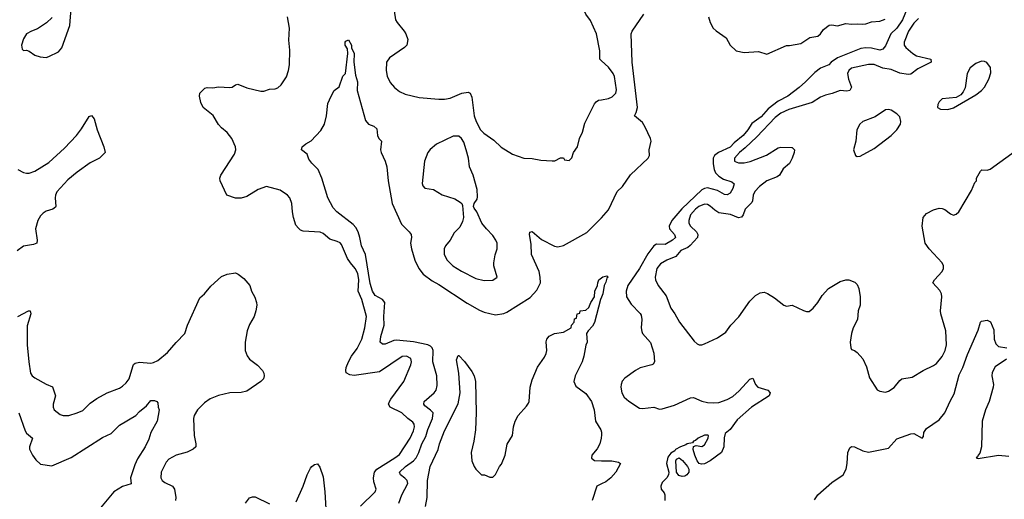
# Model space of a CAD drawing. Header units: inches. Extents: x 1603819 to 1745079, y 385938 to 533966.
# Tile 51 of 256: x 1635883 to 1642850, y 415618 to 419010. Entities that reach past the tile are written whole.
import ezdxf

# ---------------------------------------------------------------- set-up
doc = ezdxf.new("R2010")
doc.units = ezdxf.units.IN
doc.header["$MEASUREMENT"] = 0
doc.layers.add('B6431', color=7, linetype='Continuous')
doc.layers.add('B6441', color=7, linetype='Continuous')

msp = doc.modelspace()

# ---------------------------------------------------------------- linework, layer by layer
at = {"layer": 'B6431', "color": 5}
for points, elevation in [([(1640000, 418719.5), (1639988.7, 418730), (1639987.6, 418790), (1639963.5, 418910), (1639923.3, 419003.3), (1639888.2, 419050), (1639879.7, 419070), (1639880.7, 419150), (1639897, 419190), (1639927.2, 419232.8), (1640000, 419267.5)], 380), ([(1636113.8, 419026.2), (1636073.2, 418986.8), (1636010, 418944.7), (1635966, 418930), (1635930.8, 418910), (1635910, 418874), (1635896.3, 418830), (1635901.4, 418801.4), (1635910, 418791.3), (1635930, 418794.8), (1635950, 418788.2), (1635990, 418759.6), (1636027.1, 418747.1), (1636070, 418743), (1636090, 418749.3), (1636158, 418782), (1636180.4, 418810), (1636238, 418970), (1636246.6, 419090)], 420), ([(1638294, 415570), (1638397.2, 415670), (1638405.1, 415690), (1638390, 415741.2), (1638386.8, 415770), (1638394.6, 415810), (1638410, 415830.2), (1638537.7, 415910), (1638570, 415935.6), (1638646.3, 416050), (1638670, 416102.4), (1638676.5, 416130), (1638675.1, 416150), (1638663.9, 416163.9), (1638628.7, 416188.7), (1638587.7, 416230), (1638503.5, 416270), (1638493.8, 416290), (1638498.8, 416310), (1638510, 416327.1), (1638601.5, 416450), (1638651.8, 416570), (1638655.3, 416590), (1638650, 416613), (1638619, 416630), (1638590, 416627.6), (1638430, 416519.7), (1638250, 416493.7), (1638218.5, 416498.5), (1638193.3, 416513.3), (1638189.8, 416530), (1638194.2, 416550), (1638210.7, 416590), (1638231.6, 416630), (1638270, 416684.9), (1638303.5, 416750), (1638324.9, 416830), (1638336, 416910), (1638303.9, 417030), (1638277.7, 417090), (1638282.5, 417170), (1638275.5, 417215.5), (1638257.9, 417250), (1638222.7, 417290), (1638202.1, 417322.1), (1638159.5, 417419.6), (1638150, 417430.9), (1638130, 417442), (1638078.4, 417458.4), (1638030, 417497.8), (1638010, 417506.2), (1637890, 417514.3), (1637870, 417522.4), (1637854.9, 417534.9), (1637837.6, 417557.6), (1637819.7, 417610), (1637812.6, 417650), (1637809.7, 417710), (1637795.4, 417750), (1637778, 417770), (1637725.2, 417805.2), (1637630, 417831.1), (1637570, 417809.7), (1637490, 417759.2), (1637450, 417746.9), (1637410, 417746.9), (1637349.4, 417770), (1637300.9, 417870), (1637298, 417890), (1637307.3, 417910), (1637402, 418058), (1637412.4, 418090), (1637411.1, 418110), (1637384, 418170), (1637351.4, 418211.4), (1637310, 418245.3), (1637290, 418268.4), (1637252.3, 418332.3), (1637180.5, 418390), (1637164.5, 418424.5), (1637154.7, 418470), (1637158.4, 418490), (1637193.1, 418526.9), (1637209.7, 418530.3), (1637250, 418528.4), (1637290, 418534.9), (1637370, 418530.4), (1637387.2, 418532.8), (1637409.7, 418550.3), (1637426.5, 418553.5), (1637490, 418528), (1637590, 418505.5), (1637610, 418504.9), (1637650, 418518), (1637690, 418520.7), (1637710, 418527.7), (1637732.7, 418550), (1637770, 418606), (1637785.6, 418650), (1637792.8, 418690), (1637793.9, 418793.9), (1637786.3, 418866.3), (1637791.5, 418950), (1637778.9, 419030)], 380), ([(1638532.1, 419072.1), (1638543.1, 419010), (1638554, 418990), (1638604.4, 418930), (1638616.4, 418910), (1638630.4, 418869.6), (1638622, 418830), (1638607.1, 418812.9), (1638499.9, 418740.1), (1638479.5, 418710), (1638475.6, 418650), (1638482.4, 418610), (1638504.9, 418564.9), (1638534, 418530), (1638570, 418501.6), (1638610, 418484.2), (1638710, 418459.6), (1638849, 418449), (1638890, 418449), (1638930, 418455.6), (1639010.7, 418490.7), (1639057.3, 418497.3), (1639071, 418490), (1639081.4, 418461.4), (1639099.3, 418330), (1639113, 418290), (1639144.9, 418230), (1639167.2, 418207.2), (1639238.6, 418158.6), (1639290, 418107.7), (1639370, 418059.1), (1639450, 418030.5), (1639510, 418027.7), (1639570, 418016.3), (1639650, 418011), (1639670, 418011.3), (1639710, 418032), (1639730, 418032), (1639738, 418018), (1639770, 418014), (1639790, 418034), (1639802, 418070), (1639829.2, 418110.8), (1639843.7, 418170), (1639864.8, 418215.2), (1639882, 418278), (1639950, 418414.8), (1639962.7, 418430), (1639979.7, 418440.3), (1640000, 418444.1)], 380), ([(1638565, 415590), (1638587.9, 415650), (1638629.1, 415730), (1638625.2, 415750), (1638608.5, 415768.5), (1638576.8, 415790), (1638570.8, 415810), (1638613.2, 415850), (1638670.7, 415889.3), (1638687.9, 415910), (1638708.4, 415950), (1638729.4, 416010), (1638757.5, 416062.5), (1638770, 416111.3), (1638803.9, 416190), (1638808.4, 416228.4), (1638790, 416248.9), (1638750, 416278.3), (1638741.8, 416290), (1638745.6, 416310), (1638816.4, 416370), (1638830.8, 416390), (1638837.4, 416422.6), (1638835.6, 416490), (1638805.4, 416590), (1638808.1, 416670), (1638801.3, 416690), (1638790, 416700.9), (1638770, 416709.9), (1638670, 416732.5), (1638550, 416743.7), (1638530, 416742), (1638470, 416715.4), (1638450, 416715.6), (1638434.8, 416730), (1638438.8, 416770), (1638461.4, 416850), (1638459.3, 416910), (1638465.7, 417010), (1638449.8, 417030), (1638399.4, 417059.4), (1638380.5, 417090), (1638363.9, 417143.9), (1638329.2, 417349.2), (1638301, 417410), (1638289.9, 417470), (1638277, 417510), (1638260.4, 417540.4), (1638242.1, 417562.1), (1638127.6, 417650), (1638100.1, 417680.1), (1638062.9, 417750), (1638021.6, 417890), (1637996, 417950), (1637950, 417995.3), (1637930, 418024), (1637918, 418058), (1637877.2, 418090), (1637882.7, 418110), (1637908, 418132.1), (1637946.5, 418153.5), (1638013.5, 418226.5), (1638039.5, 418270), (1638054.5, 418330), (1638063.3, 418416.7), (1638086, 418470), (1638109.2, 418510), (1638144, 418536), (1638168.7, 418610), (1638188, 418630), (1638205.7, 418770), (1638203, 418803), (1638186, 418830), (1638186, 418850), (1638190, 418859.1), (1638210, 418867.7), (1638230, 418830.8), (1638231.2, 418810), (1638250.9, 418770), (1638248.5, 418710), (1638258.6, 418618.6), (1638273, 418570), (1638271.7, 418510), (1638330, 418297.3), (1638350, 418270.8), (1638390, 418256), (1638410, 418238), (1638414.9, 418190), (1638424.9, 418170), (1638442.4, 418150), (1638436.1, 418090), (1638440.2, 418070), (1638468.9, 418010), (1638480.8, 417970), (1638490.2, 417870.2), (1638519.1, 417710), (1638584.1, 417564.1), (1638638, 417510), (1638652.2, 417490), (1638655.5, 417470), (1638649, 417430), (1638654.6, 417390), (1638679.6, 417310), (1638707.6, 417250), (1638737, 417210), (1638802, 417162), (1638850, 417137.3), (1639050, 417004.5), (1639136.4, 416956.4), (1639170, 416940.3), (1639250, 416923.1), (1639310, 416932), (1639330, 416940.3), (1639495.6, 417044.4), (1639542.5, 417097.5), (1639568.6, 417150), (1639566.2, 417190), (1639557.7, 417230), (1639504.5, 417350), (1639502, 417422), (1639489.8, 417490), (1639492.9, 417507.1), (1639510, 417512.4), (1639574.9, 417454.9), (1639667.8, 417407.8), (1639690, 417403.2), (1639730, 417412.4), (1639895.2, 417504.8), (1639982, 417590), (1640000, 417609.8)], 360), ([(1635870, 417951.6), (1635910, 417929.1), (1635930, 417923.6), (1635950, 417925), (1635990, 417939.7), (1636090, 418000.8), (1636199.5, 418100.5), (1636284.2, 418190), (1636321.3, 418238.7), (1636374.6, 418325.4), (1636390, 418331.3), (1636410.6, 418310), (1636430.7, 418230), (1636478.8, 418110), (1636486.8, 418070), (1636447.3, 418030), (1636381.4, 417998.6), (1636290, 417931.1), (1636223.7, 417876.3), (1636146.8, 417793.2), (1636136.5, 417770), (1636133.7, 417750), (1636138.6, 417690), (1636135.6, 417684.4), (1636118, 417670), (1636070, 417654.8), (1636050, 417642), (1636030, 417622.2), (1636010.2, 417590), (1635995.5, 417530), (1636005.4, 417450), (1636003.6, 417430), (1635981, 417419), (1635910.8, 417409.2), (1635864.1, 417375.9)], 380), ([(1635870, 416910.3), (1635945.2, 416950), (1635958, 416950), (1635961.6, 416930), (1635936.2, 416843.8), (1635936.4, 416710), (1635946.5, 416590), (1635960.2, 416510), (1635971.5, 416491.5), (1635990, 416477.6), (1636070, 416431.1), (1636114.2, 416414.2), (1636136.9, 416350), (1636120.9, 416290), (1636120.7, 416270), (1636126.7, 416250), (1636170, 416218.3), (1636190, 416210.3), (1636230, 416210.2), (1636290, 416228.4), (1636330, 416246.7), (1636382.6, 416297.4), (1636428.3, 416331.7), (1636501, 416370), (1636590, 416403.8), (1636610, 416417.1), (1636637.5, 416442.5), (1636656.8, 416470), (1636683.1, 416556.9), (1636689.2, 416570.8), (1636700.2, 416579.8), (1636730, 416587.1), (1636810, 416581.1), (1636830, 416585.2), (1636859.6, 416600.4), (1636930, 416657.3), (1636990, 416728), (1637050.9, 416790), (1637071.5, 416848.5), (1637157.7, 417042.3), (1637190, 417070.5), (1637235.7, 417124.3), (1637310, 417192.7), (1637350, 417210.5), (1637410, 417218.8), (1637430, 417210.8), (1637470, 417179.1), (1637510.3, 417130), (1637523.7, 417090), (1637547.7, 417047.8), (1637559.5, 417010), (1637560.3, 416990), (1637554.4, 416950), (1637542, 416910), (1637510, 416855.1), (1637493.1, 416810), (1637478, 416730), (1637478, 416670), (1637491.5, 416631.6), (1637508.4, 416610), (1637566.3, 416566.3), (1637600.5, 416530), (1637610.5, 416509.5), (1637613, 416490), (1637608.2, 416470), (1637588.2, 416450), (1637490, 416382.6), (1637450, 416373.7), (1637370, 416371.9), (1637290, 416352.8), (1637230, 416327.9), (1637190, 416299.2), (1637141.5, 416250), (1637117.7, 416210), (1637112.7, 416190), (1637117.7, 416070), (1637130.3, 416010), (1637128.4, 415990), (1637110, 415973.3), (1637068.2, 415951.8), (1636990.2, 415929.8), (1636937.8, 415902.2), (1636918.6, 415881.4), (1636884.5, 415810), (1636880.7, 415770), (1636890.9, 415750.9), (1636910, 415736.2), (1636963.7, 415710), (1636978, 415690), (1636988.6, 415630), (1636984.7, 415610)], 380), ([(1638753.7, 415566.3), (1638765.4, 415630), (1638767.8, 415750), (1638786.5, 415850), (1638843.5, 415970), (1638853.1, 416010), (1638890, 416103), (1638986.1, 416293.9), (1639000.4, 416370), (1638990.8, 416510.8), (1638974.8, 416605.2), (1638985.6, 416634.4), (1638990, 416636), (1639031.5, 416591.5), (1639082.9, 416522.9), (1639099.3, 416490), (1639108.4, 416450), (1639113, 416230), (1639107.7, 416110), (1639097.3, 416030), (1639078.8, 415950), (1639082.8, 415890), (1639098, 415850), (1639111.3, 415830), (1639150, 415792), (1639171.6, 415791.6), (1639210, 415774), (1639230, 415774), (1639250, 415794), (1639278, 415850), (1639292.9, 415867.1), (1639319, 415930), (1639332.5, 416007.5), (1639369, 416070), (1639377.2, 416130), (1639389.5, 416170.5), (1639409.4, 416210), (1639470, 416277.3), (1639482.7, 416297.3), (1639487.3, 416310), (1639495.1, 416410), (1639510, 416462), (1639546.8, 416553.2), (1639596.3, 416623.7), (1639607.6, 416650), (1639612, 416670), (1639609.5, 416730.5), (1639614, 416750), (1639630, 416771), (1639668, 416790), (1639730, 416801), (1639786, 416830), (1639788, 416850), (1639806, 416870), (1639810, 416894), (1639822, 416898), (1639828, 416930), (1639846, 416934), (1639850, 416952), (1639890, 416956), (1639910, 416974.8), (1639925.6, 417010), (1639951.5, 417050), (1639953, 417090), (1639972, 417130), (1639973.6, 417150), (1639981.6, 417170), (1640000, 417183.2)], 340), ([(1640000, 417047.5), (1639992.1, 417030), (1639951, 416869), (1639937.4, 416842.6), (1639906, 416810), (1639894.6, 416790), (1639898, 416730), (1639890, 416709), (1639875.6, 416630), (1639862.6, 416590), (1639813.2, 416490), (1639803.5, 416450), (1639818, 416418), (1639890, 416367.1), (1639928.6, 416310), (1639947.5, 416250), (1639957.8, 416170), (1639995, 416110), (1640000, 416093.6)], 340), ([(1635876, 416230), (1635921, 416101), (1635930, 416086.4), (1635974.4, 416050), (1635953.4, 415990), (1635952.3, 415972.3), (1635973, 415930), (1635997.7, 415897.7), (1636030, 415866), (1636110, 415854.9), (1636247.2, 415912.8), (1636470, 416054.9), (1636530, 416083.1), (1636590, 416142), (1636704.5, 416210), (1636730, 416238.4), (1636780.5, 416279.5), (1636810, 416317.3), (1636837.3, 416317.3), (1636854, 416310), (1636859.6, 416299.6), (1636862, 416270), (1636870.8, 416250), (1636854.9, 416170), (1636811.7, 416090), (1636796.3, 416043.7), (1636770.3, 415990), (1636717, 415903), (1636697.6, 415862.4), (1636667, 415770), (1636671.8, 415728.2), (1636611.5, 415708.4), (1636550, 415669.7), (1636430.1, 415529.9)], 360), ([(1640000, 416074), (1639998.4, 416050), (1639988.1, 416010), (1639970, 415974.8), (1639931.3, 415930), (1639929.4, 415909.4), (1639951.3, 415891.3), (1640000, 415890.8)], 340), ([(1637839.5, 415600.5), (1637888.7, 415710), (1637916, 415790), (1637941.6, 415838.4), (1637950, 415850.5), (1637970, 415864.9), (1637990, 415867.7), (1638006, 415846), (1638030, 415776), (1638043.2, 415670), (1638048.6, 415550)], 380), ([(1640000, 415726.7), (1639968.1, 415711.9), (1639934.2, 415610)], 340), ([(1637481.6, 415590), (1637510, 415627.7), (1637530, 415636.3), (1637550, 415635.5), (1637650, 415584.9)], 380)]:
    msp.add_lwpolyline(points, dxfattribs=dict(at, elevation=elevation))
at = {"layer": 'B6431', "color": 5, "elevation": 380}
msp.add_lwpolyline([(1638950, 418186), (1638832.4, 418130), (1638787.8, 418092.2), (1638771.7, 418070), (1638747.4, 418010), (1638730.4, 417850.4), (1638734.6, 417834.6), (1638750, 417819.1), (1638810, 417808.2), (1638871.5, 417771.5), (1638962, 417742), (1638999.9, 417719.9), (1639011, 417710), (1639016.8, 417696.8), (1639022.8, 417610), (1639017.5, 417582.5), (1638996.4, 417543.6), (1638956.7, 417503.3), (1638928.9, 417451.1), (1638895.3, 417410), (1638887.7, 417390), (1638887.7, 417350), (1638908.5, 417310), (1638948.7, 417268.7), (1639010, 417230.3), (1639110, 417179.5), (1639170, 417165.7), (1639230, 417168.2), (1639261.2, 417190), (1639237.6, 417270), (1639236.9, 417290), (1639247.7, 417347.7), (1639261.1, 417390), (1639261.3, 417430), (1639253.3, 417450), (1639230, 417483.7), (1639185.2, 417530), (1639154, 417570), (1639117.2, 417650), (1639098, 417678), (1639094, 417690), (1639099, 417710), (1639119.1, 417740.9), (1639123.6, 417756.4), (1639120.9, 417810), (1639090.8, 417910.8), (1639066, 417970), (1639057.7, 418030), (1639043.1, 418090), (1639024.8, 418144.7), (1639009.5, 418170), (1638990, 418185.6)], close=True, dxfattribs=at)
at = {"layer": 'B6441', "color": 5}
for points, elevation in [([(1640000, 417609.8), (1640050, 417664.9), (1640110, 417794.8), (1640149.6, 417830.4), (1640206.3, 417913.7), (1640329.4, 418030.6), (1640339.3, 418050), (1640338.4, 418090), (1640351.5, 418150), (1640345.6, 418170), (1640309.7, 418250), (1640290, 418282.9), (1640234.5, 418330), (1640246, 418354), (1640255.2, 418390), (1640216.4, 418710), (1640209.6, 418910), (1640216, 418930), (1640299.3, 419050)], 360), ([(1642162.8, 419090), (1642130.2, 419010), (1642090, 418949.5), (1642048, 418910), (1642010, 418824.5), (1641990, 418800.9), (1641970, 418794.5), (1641910, 418808), (1641870, 418811.8), (1641834.5, 418805.5), (1641670, 418739.4), (1641624.9, 418710), (1641609.2, 418690.8), (1641550, 418666.3), (1641510, 418637.6), (1641444.7, 418570), (1641397.7, 418530), (1641317.5, 418470), (1641250, 418435), (1641179.8, 418380.2), (1641130, 418324), (1641063.9, 418276.1), (1641035.3, 418230), (1641001.5, 418190), (1640939.7, 418140.3), (1640910, 418109.5), (1640828.5, 418071.5), (1640799.8, 418050), (1640790.7, 418030), (1640790.6, 417990), (1640796.6, 417950), (1640807.3, 417927.3), (1640830, 417902.3), (1640862.4, 417882.4), (1640922.8, 417862.8), (1640938, 417850), (1640930, 417817.2), (1640910, 417782), (1640890, 417771.5), (1640870, 417774), (1640820.9, 417800.9), (1640750, 417820.1), (1640730, 417817), (1640710, 417806.6), (1640567.5, 417672.5), (1640497.3, 417590), (1640479.5, 417550), (1640481.7, 417530), (1640516.8, 417490), (1640523.2, 417470), (1640501.8, 417450), (1640450, 417419.2), (1640390, 417421.8), (1640370, 417409.9), (1640326.9, 417353.1), (1640269.2, 417250.8), (1640185.4, 417130), (1640174, 417090), (1640177.2, 417050), (1640210, 416996.9), (1640273, 416933), (1640279.9, 416919.9), (1640286, 416890), (1640280.9, 416830), (1640284.2, 416804.2), (1640290.5, 416790), (1640345.9, 416725.8), (1640370.3, 416650.3), (1640375.3, 416590), (1640365.5, 416574.5), (1640356, 416570), (1640272.7, 416547.2), (1640240.7, 416530), (1640164.6, 416475.4), (1640147.1, 416452.9), (1640138, 416430), (1640136.3, 416410), (1640144, 416370), (1640161.1, 416341.1), (1640192.5, 416312.5), (1640270, 416262), (1640290, 416259.3), (1640370, 416270.5), (1640410, 416256.3), (1640430, 416257.1), (1640517.3, 416282.8), (1640630, 416334.9), (1640650, 416337.1), (1640710, 416312.4), (1640750, 416302), (1640790, 416299.6), (1640830, 416303.6), (1640890, 416323.2), (1640930, 416346), (1640974.3, 416385.7), (1641050, 416468), (1641070, 416474), (1641090.3, 416430.3), (1641107.3, 416410), (1641176, 416390), (1641194, 416370), (1641186.8, 416350), (1641060.4, 416270), (1640959.3, 416180.7), (1640910, 416111.3), (1640875.9, 416084.1), (1640867.9, 416052.1), (1640865.2, 415990), (1640850.2, 415950), (1640768, 415890), (1640729.8, 415869.7), (1640706.9, 415866.9), (1640691.7, 415871.7), (1640678, 415890), (1640659.3, 415930), (1640648.9, 415971.1), (1640650, 415992), (1640670, 415998), (1640710, 415992), (1640730, 416002), (1640755.3, 416050), (1640758, 416070), (1640752.5, 416072.5), (1640730, 416071.1), (1640683, 416050), (1640665.5, 416034.5), (1640651, 416030), (1640642.8, 416017.2), (1640607.3, 416010), (1640597.4, 416002.6), (1640559.1, 415990), (1640523, 415970), (1640518.3, 415961.7), (1640490, 415944), (1640470, 415915.3), (1640460.4, 415870), (1640475.5, 415810), (1640474.9, 415790), (1640462.6, 415770), (1640430, 415735.6), (1640419.5, 415710), (1640421.3, 415690), (1640443.1, 415663.1), (1640449, 415649), (1640447.3, 415610)], 360), ([(1640758, 419030), (1640770, 418991), (1640790, 418951), (1640810.5, 418930.5), (1640881.4, 418881.4), (1640910.7, 418830.7), (1640954, 418790), (1641010, 418778), (1641110, 418784.7), (1641170, 418766.8), (1641310, 418826.8), (1641330, 418826.8), (1641410, 418842), (1641475.1, 418884.9), (1641530, 418892.7), (1641549.5, 418910), (1641570, 418941.6), (1641610, 418971), (1641630, 418974.8), (1641670, 418967.7), (1641730, 418984), (1641770, 418977.3), (1641810, 418982), (1641850, 418978), (1641870, 418980.5), (1641910, 418994.9), (1641970, 419000.7), (1642006.8, 419013.2)], 360), ([(1642242.1, 419017.9), (1642210, 418985.5), (1642172.1, 418930), (1642142.5, 418850), (1642142.2, 418830), (1642152.4, 418812.4), (1642202.8, 418770), (1642230, 418755.3), (1642330.5, 418730), (1642332.4, 418710), (1642237.8, 418662.2), (1642190, 418625.3), (1642170, 418621.4), (1642110, 418632.5), (1642050, 418658.8), (1641990, 418667.5), (1641930, 418692.2), (1641890, 418692.2), (1641770, 418668.4), (1641749.5, 418650), (1641741.4, 418630), (1641747.9, 418590), (1641768.1, 418531.9), (1641758, 418510), (1641735, 418505), (1641690, 418509.9), (1641633, 418487), (1641584.3, 418475.7), (1641550, 418461.6), (1641490, 418423.7), (1641325.6, 418374.4), (1641270, 418348.4), (1641230, 418318.7), (1641099.2, 418180.8), (1641017.4, 418102.6), (1640975.5, 418070), (1640941.3, 418030), (1640941.3, 418010), (1640946.4, 418006.4), (1640970, 417998.5), (1641010, 417997.4), (1641052.6, 418007.4), (1641167.8, 418052.2), (1641250, 418104.7), (1641270, 418109.2), (1641347, 418107), (1641350, 418106.4), (1641366.4, 418090), (1641364, 418070), (1641350, 418031.8), (1641330, 417994), (1641285.3, 417954.7), (1641258.6, 417910), (1641241.9, 417898.1), (1641170, 417869.4), (1641119.2, 417830), (1641085.2, 417794.8), (1641073.1, 417770), (1641068.8, 417730), (1641062.9, 417717.1), (1641017.5, 417670), (1641001.3, 417630), (1640990, 417614), (1640970, 417608.7), (1640912.2, 417632.2), (1640830, 417643.9), (1640801.8, 417661.8), (1640770, 417691.5), (1640750, 417703.2), (1640730, 417704.9), (1640688.6, 417690), (1640664.1, 417670), (1640630.1, 417630), (1640616.9, 417590), (1640617.7, 417570), (1640628.9, 417550), (1640671.1, 417510), (1640681.7, 417490), (1640679, 417470), (1640627.8, 417412.2), (1640610, 417399.1), (1640562.2, 417377.8), (1640524.8, 417335.2), (1640461.3, 417310), (1640417.4, 417282.6), (1640391.7, 417250), (1640378.9, 417190), (1640381.7, 417170), (1640400.9, 417130), (1640456.4, 417056.4), (1640490.2, 416970), (1640519.3, 416930), (1640550.8, 416870.8), (1640655.9, 416735.9), (1640677.1, 416717.1), (1640690, 416710.3), (1640710, 416710.3), (1640730, 416717.4), (1640820.6, 416759.4), (1640879.8, 416800.3), (1640916.2, 416850), (1640970.9, 416909.1), (1641050, 417020.4), (1641090, 417060.5), (1641121.7, 417078.3), (1641150, 417082.4), (1641174.4, 417074.4), (1641223.9, 417043.9), (1641290, 416990.7), (1641310, 416984), (1641350, 416991), (1641430, 416954), (1641450, 416946.8), (1641470, 416946.8), (1641497.2, 416970), (1641530, 417010.8), (1641560.8, 417059.2), (1641605.2, 417110), (1641690, 417159.1), (1641730, 417170.6), (1641750, 417170.6), (1641792.8, 417152.8), (1641810, 417138), (1641820.7, 417110), (1641830.7, 417050), (1641830.6, 416990), (1641815.5, 416950), (1641810.4, 416890), (1641781.7, 416830), (1641768.7, 416790), (1641760.4, 416730), (1641764, 416690), (1641770, 416678), (1641790.5, 416670.5), (1641810, 416656), (1641850, 416611.3), (1641874.9, 416554.9), (1641897, 416477), (1641950, 416391), (1641970, 416382), (1642010, 416376.3), (1642030, 416382), (1642070, 416407.7), (1642110, 416459.1), (1642125.2, 416470), (1642197.7, 416482.3), (1642277.2, 416530), (1642350, 416564.4), (1642370, 416579.5), (1642410, 416627), (1642431.8, 416670), (1642442.2, 416710), (1642436.8, 416810), (1642400.5, 416930), (1642398.7, 416950), (1642408.2, 417050), (1642405.1, 417070), (1642394.7, 417094.7), (1642345.4, 417150), (1642355.8, 417170), (1642409.7, 417230), (1642419.7, 417250), (1642418.9, 417270), (1642409.6, 417290), (1642317.6, 417390), (1642291.5, 417430), (1642269.7, 417550), (1642277, 417610), (1642300.5, 417639.5), (1642350, 417666), (1642390, 417677.1), (1642410, 417675.5), (1642430, 417667.7), (1642470, 417637.3), (1642490, 417627.7), (1642510, 417634), (1642529.2, 417650), (1642617.7, 417802.3), (1642642, 417858), (1642653.2, 417870), (1642652.7, 417890), (1642681.7, 417938.3), (1642691.8, 417948.2), (1642730, 417946), (1642750, 417953.1), (1642930, 418083.1)], 380), ([(1640000, 418444.1), (1640050, 418453.4), (1640075.7, 418464.3), (1640102, 418490), (1640106.1, 418513.9), (1640091.6, 418608.4), (1640082.9, 418630), (1640050, 418673.3), (1640000, 418719.5)], 380), ([(1640000, 417183.2), (1640009.8, 417190.2), (1640038.5, 417198.5), (1640046, 417190), (1640037.1, 417182.9), (1640030, 417153.2), (1640018, 417130), (1640010.2, 417070), (1640000, 417047.5)], 340), ([(1641506.2, 415613.8), (1641530, 415650.4), (1641630, 415736.9), (1641711.2, 415790), (1641730.9, 415830), (1641738.5, 415870), (1641742.4, 415950), (1641758, 415982), (1641770, 415990.6), (1641790, 415988.2), (1641850, 415960.3), (1641890, 415951.8), (1642030, 415980.4), (1642090, 416045.5), (1642190, 416081.6), (1642210, 416083.8), (1642270, 416050.6), (1642277.4, 416062.6), (1642282, 416090), (1642300.8, 416119.2), (1642390, 416179.8), (1642430.5, 416230), (1642467, 416313), (1642495.3, 416364.7), (1642530, 416497.6), (1642557.7, 416550), (1642590, 416641.6), (1642665.7, 416814.3), (1642681.6, 416870), (1642690, 416878.4), (1642730, 416885.5), (1642753.1, 416873.1), (1642775.8, 416815.8), (1642777.6, 416750), (1642790, 416717.3), (1642810, 416699.5), (1642868.6, 416688.6)], 360), ([(1642865.7, 416610), (1642784.6, 416555.4), (1642765.5, 416514.6), (1642763.2, 416490), (1642773.4, 416430), (1642771.7, 416410), (1642742.7, 416310), (1642717, 416250), (1642692.9, 416170), (1642689.5, 415990), (1642677, 415943), (1642665.2, 415930), (1642661.7, 415918.3), (1642650.8, 415910), (1642665.3, 415905.3), (1642810, 415929), (1642883.4, 415923.4)], 360), ([(1640000, 416093.6), (1640001.1, 416090), (1640000, 416074)], 340), ([(1640000, 415890.8), (1640072, 415890), (1640120.7, 415880.7), (1640134.8, 415870), (1640100.5, 415810), (1640066, 415770), (1640030, 415740.5), (1640000, 415726.7)], 340)]:
    msp.add_lwpolyline(points, dxfattribs=dict(at, elevation=elevation))
for points, elevation in [([(1642690, 418716.8), (1642650, 418700.2), (1642609.4, 418670), (1642586.8, 418630), (1642572.4, 418527.6), (1642560.4, 418499.6), (1642541.8, 418478.2), (1642510, 418460.4), (1642410, 418450.9), (1642388.8, 418430), (1642379.3, 418410), (1642377.3, 418390), (1642398.4, 418378.4), (1642450, 418376), (1642490, 418386.3), (1642650, 418478.5), (1642690, 418509), (1642710, 418531.7), (1642741.2, 418590), (1642755.1, 418635), (1642752.7, 418672.7), (1642726.3, 418706.3), (1642710, 418715.4)], 420), ([(1642030, 418375), (1642010, 418371.7), (1641936.1, 418323.9), (1641850.4, 418290), (1641827.5, 418270), (1641807.9, 418230), (1641799.5, 418150), (1641783.1, 418090), (1641797.3, 418050), (1641810, 418042.4), (1641830, 418046), (1641930, 418098.3), (1642050, 418191.9), (1642088.7, 418230), (1642115.3, 418270), (1642119.2, 418290), (1642110, 418322), (1642090, 418345.1), (1642049.8, 418369.8)], 420), ([(1640570, 415779.3), (1640547.2, 415787.2), (1640531.8, 415810), (1640525.2, 415890), (1640530, 415902), (1640548.7, 415911.3), (1640572.8, 415892.8), (1640607.7, 415850), (1640618, 415830), (1640617, 415810), (1640603.7, 415790), (1640590, 415781.8)], 360)]:
    msp.add_lwpolyline(points, close=True, dxfattribs=dict(at, elevation=elevation))

doc.saveas('drawing.dxf')
